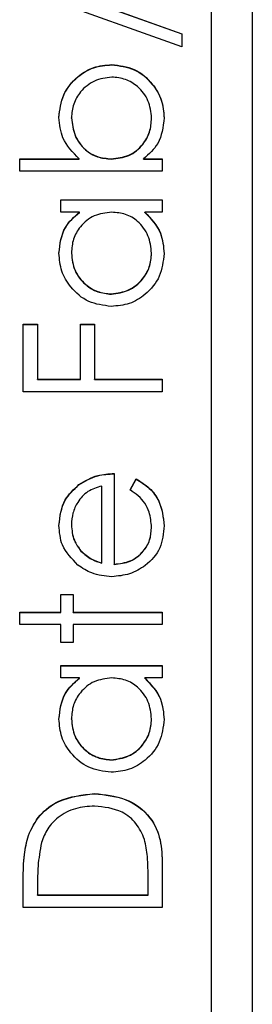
# Model space of a CAD drawing. Header units: millimetres. Extents: x 1841 to 4925, y 385 to 2485.
# Tile 18 of 28: x 2972.48 to 2975.32, y 1409.88 to 1421.94. Entities that reach past the tile are written whole.
import ezdxf

# ---------------------------------------------------------------- set-up
doc = ezdxf.new("R2010")
doc.units = ezdxf.units.MM

msp = doc.modelspace()

# ---------------------------------------------------------------- linework, layer by layer
at = {"color": 7, "linetype": 'Continuous', "lineweight": 25}
for p, q in [((2975.319, 1443.77), (2975.319, 1382.77)), ((2974.819, 1385.161), (2974.819, 1441.138)), ((2972.476, 1422.484), (2974.459, 1421.773)), ((2972.476, 1422.481), (2974.459, 1421.77)), ((2974.459, 1421.613), (2972.476, 1422.323)), ((2974.459, 1421.773), (2974.459, 1421.613)), ((2973.6, 1421.392), (2973.6, 1421.395)), ((2973.108, 1420.74), (2973.108, 1420.743)), ((2974.088, 1420.738), (2974.088, 1420.74)), ((2972.476, 1420.24), (2973.202, 1420.24)), ((2972.476, 1420.088), (2972.476, 1420.24)), ((2972.476, 1420.237), (2973.202, 1420.237)), ((2973.202, 1420.237), (2973.202, 1420.24)), ((2973.596, 1420.237), (2973.596, 1420.24)), ((2973.989, 1420.24), (2974.219, 1420.24)), ((2973.989, 1420.237), (2973.989, 1420.24)), ((2973.989, 1420.237), (2974.219, 1420.237)), ((2974.219, 1420.24), (2974.219, 1420.088)), ((2974.219, 1420.088), (2972.476, 1420.088)), ((2972.977, 1419.739), (2974.219, 1419.739)), ((2972.977, 1419.586), (2972.977, 1419.739)), ((2972.977, 1419.736), (2974.219, 1419.736)), ((2974.219, 1419.739), (2974.219, 1419.586)), ((2973.207, 1419.586), (2972.977, 1419.586)), ((2973.207, 1419.584), (2973.207, 1419.586)), ((2974.219, 1419.586), (2974.004, 1419.586)), ((2974.004, 1419.584), (2974.004, 1419.586)), ((2973.108, 1419.083), (2973.108, 1419.086)), ((2974.088, 1419.082), (2974.088, 1419.085)), ((2973.596, 1418.581), (2973.596, 1418.584)), ((2972.519, 1418.214), (2972.694, 1418.214)), ((2972.519, 1417.386), (2972.519, 1418.214)), ((2972.519, 1418.211), (2972.694, 1418.211)), ((2972.694, 1418.214), (2972.694, 1417.539)), ((2973.217, 1418.214), (2973.391, 1418.214)), ((2973.217, 1417.539), (2973.217, 1418.214)), ((2973.217, 1418.211), (2973.391, 1418.211)), ((2973.391, 1418.214), (2973.391, 1417.539)), ((2972.694, 1417.539), (2973.217, 1417.539)), ((2972.694, 1417.536), (2972.694, 1417.539)), ((2972.694, 1417.536), (2973.217, 1417.536)), ((2973.217, 1417.536), (2973.217, 1417.539)), ((2973.391, 1417.539), (2974.219, 1417.539)), ((2973.391, 1417.536), (2973.391, 1417.539)), ((2973.391, 1417.536), (2974.219, 1417.536)), ((2974.219, 1417.539), (2974.219, 1417.386)), ((2974.219, 1417.386), (2972.519, 1417.386)), ((2973.631, 1416.384), (2973.631, 1415.273)), ((2973.827, 1416.183), (2973.898, 1416.319)), ((2973.827, 1416.18), (2973.898, 1416.316)), ((2973.898, 1416.316), (2973.898, 1416.319)), ((2973.2, 1416.246), (2973.2, 1416.249)), ((2973.478, 1415.289), (2973.478, 1416.231)), ((2973.108, 1415.754), (2973.108, 1415.757)), ((2974.088, 1415.723), (2974.088, 1415.726)), ((2973.224, 1415.434), (2973.224, 1415.437)), ((2973.478, 1415.286), (2973.478, 1415.289)), ((2973.631, 1415.27), (2973.631, 1415.273)), ((2972.977, 1414.902), (2973.129, 1414.902)), ((2972.977, 1414.685), (2972.977, 1414.902)), ((2972.977, 1414.9), (2973.129, 1414.9)), ((2973.129, 1414.902), (2973.129, 1414.685)), ((2972.476, 1414.685), (2972.977, 1414.685)), ((2972.476, 1414.532), (2972.476, 1414.685)), ((2972.476, 1414.682), (2972.977, 1414.682)), ((2972.977, 1414.682), (2972.977, 1414.685)), ((2973.129, 1414.685), (2974.219, 1414.685)), ((2973.129, 1414.682), (2973.129, 1414.685)), ((2973.129, 1414.682), (2974.219, 1414.682)), ((2974.219, 1414.685), (2974.219, 1414.532)), ((2972.977, 1414.532), (2972.476, 1414.532)), ((2972.977, 1414.314), (2972.977, 1414.532)), ((2973.129, 1414.532), (2973.129, 1414.314)), ((2974.219, 1414.532), (2973.129, 1414.532)), ((2973.129, 1414.314), (2972.977, 1414.314)), ((2972.977, 1414.031), (2974.219, 1414.031)), ((2972.977, 1413.879), (2972.977, 1414.031)), ((2972.977, 1414.028), (2974.219, 1414.028)), ((2974.219, 1414.031), (2974.219, 1413.879)), ((2973.207, 1413.879), (2972.977, 1413.879)), ((2973.207, 1413.876), (2973.207, 1413.879)), ((2974.219, 1413.879), (2974.004, 1413.879)), ((2974.004, 1413.876), (2974.004, 1413.879)), ((2973.108, 1413.375), (2973.108, 1413.378)), ((2974.088, 1413.374), (2974.088, 1413.377)), ((2973.596, 1412.874), (2973.596, 1412.876)), ((2973.391, 1412.46), (2973.391, 1412.462)), ((2972.581, 1411.948), (2972.581, 1411.95)), ((2974.219, 1411.595), (2974.219, 1411.068)), ((2972.519, 1411.068), (2972.519, 1411.411)), ((2972.694, 1411.34), (2972.694, 1411.221)), ((2974.045, 1411.221), (2974.045, 1411.416)), ((2972.694, 1411.221), (2974.045, 1411.221)), ((2972.694, 1411.218), (2972.694, 1411.221)), ((2972.694, 1411.218), (2974.045, 1411.218)), ((2974.045, 1411.218), (2974.045, 1411.221)), ((2974.219, 1411.068), (2972.519, 1411.068))]:
    msp.add_line(p, q, dxfattribs=at)
for points, knots in [([(2972.955, 1420.747), (2972.966, 1420.842), (2972.988, 1421.033), (2973.164, 1421.244), (2973.375, 1421.375), (2973.525, 1421.388), (2973.6, 1421.395)], [0, 0, 0, 0, 0.279577, 0.559334, 0.779604, 1, 1, 1, 1]), ([(2972.955, 1420.744), (2972.966, 1420.839), (2972.988, 1421.03), (2973.164, 1421.241), (2973.375, 1421.373), (2973.525, 1421.385), (2973.6, 1421.392)], [0, 0, 0, 0, 0.279577, 0.559334, 0.779604, 1, 1, 1, 1]), ([(2973.6, 1421.395), (2973.696, 1421.383), (2973.887, 1421.36), (2974.094, 1421.179), (2974.222, 1420.967), (2974.235, 1420.817), (2974.241, 1420.742)], [0, 0, 0, 0, 0.279433, 0.559216, 0.779559, 1, 1, 1, 1]), ([(2973.6, 1421.392), (2973.696, 1421.38), (2973.887, 1421.357), (2974.094, 1421.176), (2974.222, 1420.964), (2974.235, 1420.814), (2974.241, 1420.739)], [0, 0, 0, 0, 0.279433, 0.559216, 0.779559, 1, 1, 1, 1]), ([(2973.6, 1421.242), (2973.528, 1421.232), (2973.383, 1421.211), (2973.221, 1421.078), (2973.125, 1420.914), (2973.113, 1420.8), (2973.108, 1420.743)], [0, 0, 0, 0, 0.279403, 0.559104, 0.779552, 1, 1, 1, 1]), ([(2974.088, 1420.74), (2974.08, 1420.813), (2974.063, 1420.959), (2973.934, 1421.124), (2973.772, 1421.224), (2973.658, 1421.236), (2973.6, 1421.242)], [0, 0, 0, 0, 0.279756, 0.559279, 0.779725, 1, 1, 1, 1]), ([(2973.202, 1420.24), (2973.124, 1420.32), (2972.983, 1420.462), (2972.964, 1420.66), (2972.955, 1420.747)], [0, 0, 0, 0, 0.559294, 1, 1, 1, 1]), ([(2973.108, 1420.743), (2973.117, 1420.67), (2973.135, 1420.524), (2973.259, 1420.354), (2973.423, 1420.255), (2973.538, 1420.245), (2973.596, 1420.24)], [0, 0, 0, 0, 0.279786, 0.559477, 0.779627, 1, 1, 1, 1]), ([(2973.108, 1420.74), (2973.117, 1420.667), (2973.135, 1420.522), (2973.259, 1420.351), (2973.423, 1420.252), (2973.538, 1420.242), (2973.596, 1420.237)], [0, 0, 0, 0, 0.279786, 0.559477, 0.779627, 1, 1, 1, 1]), ([(2973.596, 1420.24), (2973.669, 1420.248), (2973.817, 1420.265), (2973.979, 1420.401), (2974.075, 1420.567), (2974.084, 1420.683), (2974.088, 1420.74)], [0, 0, 0, 0, 0.2796393, 0.5591919, 0.7795122, 1, 1, 1, 1]), ([(2973.596, 1420.237), (2973.669, 1420.245), (2973.817, 1420.262), (2973.979, 1420.398), (2974.075, 1420.564), (2974.084, 1420.68), (2974.088, 1420.738)], [0, 0, 0, 0, 0.2796393, 0.5591919, 0.7795122, 1, 1, 1, 1]), ([(2974.241, 1420.742), (2974.228, 1420.63), (2974.205, 1420.43), (2974.055, 1420.298), (2973.989, 1420.24)], [0, 0, 0, 0, 0.558922, 1, 1, 1, 1]), ([(2972.955, 1419.084), (2972.968, 1419.196), (2972.991, 1419.397), (2973.141, 1419.528), (2973.207, 1419.586)], [0, 0, 0, 0, 0.559062, 1, 1, 1, 1]), ([(2972.955, 1419.081), (2972.968, 1419.193), (2972.991, 1419.394), (2973.141, 1419.525), (2973.207, 1419.584)], [0, 0, 0, 0, 0.559062, 1, 1, 1, 1]), ([(2973.601, 1419.586), (2973.527, 1419.578), (2973.38, 1419.562), (2973.218, 1419.425), (2973.121, 1419.259), (2973.112, 1419.144), (2973.108, 1419.086)], [0, 0, 0, 0, 0.2796602, 0.5592103, 0.7794872, 1, 1, 1, 1]), ([(2974.088, 1419.085), (2974.08, 1419.157), (2974.062, 1419.303), (2973.937, 1419.473), (2973.773, 1419.571), (2973.658, 1419.581), (2973.601, 1419.586)], [0, 0, 0, 0, 0.2798222, 0.5593866, 0.7796028, 1, 1, 1, 1]), ([(2974.004, 1419.586), (2974.081, 1419.506), (2974.218, 1419.362), (2974.234, 1419.166), (2974.241, 1419.079)], [0, 0, 0, 0, 0.558763, 1, 1, 1, 1]), ([(2974.004, 1419.584), (2974.081, 1419.503), (2974.218, 1419.359), (2974.234, 1419.163), (2974.241, 1419.076)], [0, 0, 0, 0, 0.558763, 1, 1, 1, 1]), ([(2973.595, 1418.432), (2973.499, 1418.444), (2973.309, 1418.467), (2973.102, 1418.647), (2972.974, 1418.86), (2972.962, 1419.009), (2972.955, 1419.084)], [0, 0, 0, 0, 0.279413, 0.559191, 0.779548, 1, 1, 1, 1]), ([(2973.108, 1419.086), (2973.116, 1419.013), (2973.133, 1418.868), (2973.263, 1418.702), (2973.425, 1418.603), (2973.539, 1418.59), (2973.596, 1418.584)], [0, 0, 0, 0, 0.279767, 0.559291, 0.779719, 1, 1, 1, 1]), ([(2973.108, 1419.083), (2973.116, 1419.01), (2973.133, 1418.865), (2973.263, 1418.699), (2973.425, 1418.6), (2973.539, 1418.588), (2973.596, 1418.581)], [0, 0, 0, 0, 0.279767, 0.559291, 0.779719, 1, 1, 1, 1]), ([(2974.241, 1419.079), (2974.23, 1418.984), (2974.208, 1418.793), (2974.032, 1418.582), (2973.82, 1418.451), (2973.67, 1418.438), (2973.595, 1418.432)], [0, 0, 0, 0, 0.279573, 0.559333, 0.779589, 1, 1, 1, 1]), ([(2973.596, 1418.584), (2973.669, 1418.595), (2973.814, 1418.615), (2973.976, 1418.749), (2974.072, 1418.913), (2974.083, 1419.028), (2974.088, 1419.085)], [0, 0, 0, 0, 0.279429, 0.559146, 0.77957, 1, 1, 1, 1]), ([(2973.596, 1418.581), (2973.669, 1418.592), (2973.814, 1418.612), (2973.976, 1418.746), (2974.072, 1418.91), (2974.083, 1419.025), (2974.088, 1419.082)], [0, 0, 0, 0, 0.279429, 0.559146, 0.77957, 1, 1, 1, 1]), ([(2973.2, 1416.249), (2973.274, 1416.293), (2973.408, 1416.372), (2973.563, 1416.38), (2973.631, 1416.384)], [0, 0, 0, 0, 0.5588968, 1, 1, 1, 1]), ([(2973.2, 1416.246), (2973.274, 1416.29), (2973.408, 1416.369), (2973.563, 1416.377), (2973.631, 1416.381)], [0, 0, 0, 0, 0.5588968, 1, 1, 1, 1]), ([(2973.898, 1416.319), (2973.954, 1416.284), (2974.067, 1416.215), (2974.211, 1416.019), (2974.23, 1415.849), (2974.241, 1415.745)], [0, 0, 0, 0, 0.280919, 0.561407, 1, 1, 1, 1]), ([(2973.898, 1416.316), (2973.954, 1416.281), (2974.067, 1416.212), (2974.211, 1416.016), (2974.23, 1415.846), (2974.241, 1415.742)], [0, 0, 0, 0, 0.280919, 0.561407, 1, 1, 1, 1]), ([(2972.955, 1415.749), (2972.968, 1415.859), (2972.991, 1416.057), (2973.136, 1416.19), (2973.2, 1416.249)], [0, 0, 0, 0, 0.558919, 1, 1, 1, 1]), ([(2972.955, 1415.746), (2972.968, 1415.856), (2972.991, 1416.054), (2973.136, 1416.187), (2973.2, 1416.246)], [0, 0, 0, 0, 0.558919, 1, 1, 1, 1]), ([(2973.478, 1416.231), (2973.419, 1416.213), (2973.302, 1416.176), (2973.184, 1416.045), (2973.119, 1415.9), (2973.111, 1415.805), (2973.108, 1415.757)], [0, 0, 0, 0, 0.280138, 0.559194, 0.779598, 1, 1, 1, 1]), ([(2974.088, 1415.726), (2974.082, 1415.788), (2974.072, 1415.892), (2974.01, 1416.023), (2973.927, 1416.114), (2973.86, 1416.16), (2973.827, 1416.183)], [0, 0, 0, 0, 0.339465, 0.559626, 0.779498, 1, 1, 1, 1]), ([(2973.187, 1415.263), (2973.112, 1415.34), (2972.977, 1415.476), (2972.962, 1415.665), (2972.955, 1415.749)], [0, 0, 0, 0, 0.558577, 1, 1, 1, 1]), ([(2973.108, 1415.757), (2973.113, 1415.691), (2973.124, 1415.573), (2973.193, 1415.478), (2973.224, 1415.437)], [0, 0, 0, 0, 0.559458, 1, 1, 1, 1]), ([(2973.108, 1415.754), (2973.113, 1415.688), (2973.124, 1415.57), (2973.193, 1415.475), (2973.224, 1415.434)], [0, 0, 0, 0, 0.559458, 1, 1, 1, 1]), ([(2974.241, 1415.745), (2974.233, 1415.65), (2974.216, 1415.462), (2974.034, 1415.259), (2973.822, 1415.141), (2973.675, 1415.127), (2973.601, 1415.12)], [0, 0, 0, 0, 0.279885, 0.558859, 0.779462, 1, 1, 1, 1]), ([(2973.631, 1415.273), (2973.698, 1415.281), (2973.833, 1415.296), (2973.985, 1415.416), (2974.075, 1415.567), (2974.084, 1415.673), (2974.088, 1415.726)], [0, 0, 0, 0, 0.279963, 0.559359, 0.779526, 1, 1, 1, 1]), ([(2973.631, 1415.27), (2973.698, 1415.278), (2973.833, 1415.293), (2973.985, 1415.414), (2974.075, 1415.564), (2974.084, 1415.67), (2974.088, 1415.723)], [0, 0, 0, 0, 0.279963, 0.559359, 0.779526, 1, 1, 1, 1]), ([(2973.224, 1415.437), (2973.266, 1415.399), (2973.341, 1415.333), (2973.436, 1415.302), (2973.478, 1415.289)], [0, 0, 0, 0, 0.558795, 1, 1, 1, 1]), ([(2973.224, 1415.434), (2973.266, 1415.397), (2973.341, 1415.33), (2973.436, 1415.3), (2973.478, 1415.286)], [0, 0, 0, 0, 0.558795, 1, 1, 1, 1]), ([(2973.601, 1415.12), (2973.517, 1415.128), (2973.366, 1415.141), (2973.242, 1415.226), (2973.187, 1415.263)], [0, 0, 0, 0, 0.559427, 1, 1, 1, 1]), ([(2972.955, 1413.376), (2972.968, 1413.488), (2972.991, 1413.689), (2973.141, 1413.82), (2973.207, 1413.879)], [0, 0, 0, 0, 0.559062, 1, 1, 1, 1]), ([(2972.955, 1413.373), (2972.968, 1413.485), (2972.991, 1413.686), (2973.141, 1413.818), (2973.207, 1413.876)], [0, 0, 0, 0, 0.559062, 1, 1, 1, 1]), ([(2973.601, 1413.879), (2973.527, 1413.87), (2973.38, 1413.854), (2973.218, 1413.717), (2973.121, 1413.551), (2973.112, 1413.436), (2973.108, 1413.378)], [0, 0, 0, 0, 0.27966, 0.55921, 0.779487, 1, 1, 1, 1]), ([(2974.088, 1413.377), (2974.08, 1413.45), (2974.062, 1413.595), (2973.937, 1413.765), (2973.773, 1413.864), (2973.658, 1413.874), (2973.601, 1413.879)], [0, 0, 0, 0, 0.279822, 0.559387, 0.779603, 1, 1, 1, 1]), ([(2974.004, 1413.879), (2974.081, 1413.798), (2974.218, 1413.654), (2974.234, 1413.458), (2974.241, 1413.371)], [0, 0, 0, 0, 0.558763, 1, 1, 1, 1]), ([(2974.004, 1413.876), (2974.081, 1413.795), (2974.218, 1413.651), (2974.234, 1413.455), (2974.241, 1413.368)], [0, 0, 0, 0, 0.558763, 1, 1, 1, 1]), ([(2973.595, 1412.724), (2973.499, 1412.736), (2973.309, 1412.759), (2973.102, 1412.939), (2972.974, 1413.152), (2972.962, 1413.301), (2972.955, 1413.376)], [0, 0, 0, 0, 0.279413, 0.559191, 0.779548, 1, 1, 1, 1]), ([(2973.108, 1413.378), (2973.116, 1413.305), (2973.133, 1413.16), (2973.263, 1412.994), (2973.425, 1412.895), (2973.539, 1412.883), (2973.596, 1412.876)], [0, 0, 0, 0, 0.279767, 0.559291, 0.779719, 1, 1, 1, 1]), ([(2973.108, 1413.375), (2973.116, 1413.302), (2973.133, 1413.157), (2973.263, 1412.991), (2973.425, 1412.892), (2973.539, 1412.88), (2973.596, 1412.874)], [0, 0, 0, 0, 0.2797672, 0.5592905, 0.7797189, 1, 1, 1, 1]), ([(2974.241, 1413.371), (2974.23, 1413.276), (2974.208, 1413.085), (2974.032, 1412.874), (2973.82, 1412.743), (2973.67, 1412.73), (2973.595, 1412.724)], [0, 0, 0, 0, 0.279573, 0.559333, 0.779589, 1, 1, 1, 1]), ([(2973.596, 1412.876), (2973.669, 1412.887), (2973.814, 1412.907), (2973.976, 1413.041), (2974.072, 1413.205), (2974.083, 1413.32), (2974.088, 1413.377)], [0, 0, 0, 0, 0.279429, 0.559146, 0.77957, 1, 1, 1, 1]), ([(2973.596, 1412.874), (2973.669, 1412.884), (2973.814, 1412.904), (2973.976, 1413.038), (2974.072, 1413.202), (2974.083, 1413.317), (2974.088, 1413.374)], [0, 0, 0, 0, 0.279429, 0.559146, 0.77957, 1, 1, 1, 1]), ([(2972.581, 1411.95), (2972.622, 1412.037), (2972.706, 1412.21), (2972.993, 1412.42), (2973.24, 1412.446), (2973.391, 1412.462)], [0, 0, 0, 0, 0.280264, 0.560715, 1, 1, 1, 1]), ([(2972.581, 1411.948), (2972.622, 1412.034), (2972.706, 1412.207), (2972.993, 1412.417), (2973.24, 1412.444), (2973.391, 1412.46)], [0, 0, 0, 0, 0.280264, 0.560715, 1, 1, 1, 1]), ([(2973.391, 1412.462), (2973.518, 1412.45), (2973.773, 1412.425), (2974.077, 1412.205), (2974.21, 1411.896), (2974.216, 1411.695), (2974.219, 1411.595)], [0, 0, 0, 0, 0.280124, 0.5592478, 0.7788365, 1, 1, 1, 1]), ([(2973.391, 1412.46), (2973.518, 1412.447), (2973.773, 1412.422), (2974.077, 1412.202), (2974.21, 1411.893), (2974.216, 1411.692), (2974.219, 1411.592)], [0, 0, 0, 0, 0.280124, 0.5592478, 0.7788365, 1, 1, 1, 1]), ([(2973.39, 1412.31), (2973.311, 1412.304), (2973.152, 1412.293), (2972.952, 1412.188), (2972.808, 1412.038), (2972.764, 1411.921), (2972.741, 1411.862)], [0, 0, 0, 0, 0.2801784, 0.5597646, 0.7797967, 1, 1, 1, 1]), ([(2974.002, 1411.901), (2973.972, 1411.969), (2973.912, 1412.105), (2973.698, 1412.276), (2973.507, 1412.297), (2973.39, 1412.31)], [0, 0, 0, 0, 0.280536, 0.561015, 1, 1, 1, 1]), ([(2972.519, 1411.411), (2972.519, 1411.513), (2972.52, 1411.696), (2972.562, 1411.873), (2972.581, 1411.95)], [0, 0, 0, 0, 0.560445, 1, 1, 1, 1]), ([(2972.519, 1411.408), (2972.519, 1411.511), (2972.52, 1411.693), (2972.562, 1411.87), (2972.581, 1411.948)], [0, 0, 0, 0, 0.560445, 1, 1, 1, 1]), ([(2972.741, 1411.862), (2972.724, 1411.766), (2972.694, 1411.593), (2972.694, 1411.417), (2972.694, 1411.34)], [0, 0, 0, 0, 0.559542, 1, 1, 1, 1]), ([(2974.045, 1411.416), (2974.045, 1411.507), (2974.046, 1411.671), (2974.015, 1411.831), (2974.002, 1411.901)], [0, 0, 0, 0, 0.560426, 1, 1, 1, 1])]:
    msp.add_open_spline(points, degree=3, knots=knots, dxfattribs=at)

doc.saveas('drawing.dxf')
